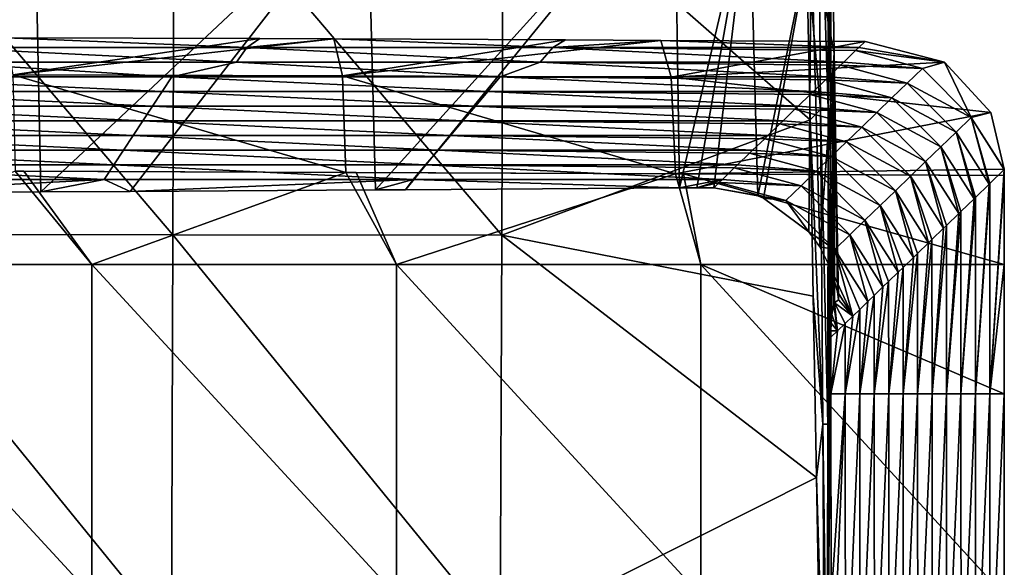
# Model space of a CAD drawing. Header units: millimetres. Extents: x -222 to 222, y 0 to 856.
# Tile 22 of 27: x 112 to 222, y 405 to 466. Entities that reach past the tile are written whole.
import ezdxf

# ---------------------------------------------------------------- set-up
doc = ezdxf.new("R2010")
doc.units = ezdxf.units.MM
doc.header["$LTSCALE"] = 65.185185
for name, color, linetype in [('14', 7, 'CONTINUOUS'), ('16', 7, 'CONTINUOUS'), ('17', 7, 'CONTINUOUS'), ('18', 7, 'CONTINUOUS'), ('20', 7, 'CONTINUOUS'), ('21', 7, 'CONTINUOUS'), ('23', 7, 'CONTINUOUS'), ('25', 7, 'CONTINUOUS'), ('37', 7, 'CONTINUOUS'), ('39', 7, 'CONTINUOUS')]:
    doc.layers.add(name, color=color, linetype=linetype)

msp = doc.modelspace()

# ---------------------------------------------------------------- linework, layer by layer
at = {"layer": '14', "linetype": 'Continuous'}
for points in [[(137.46, 463.05, -43.93), (103.09, 463.05, -43.93), (110.47, 464.14, -19.39), (137.46, 463.05, -43.93)], [(138.94, 464.04, -21.55), (137.46, 463.05, -43.93), (110.47, 464.14, -19.39), (138.94, 464.04, -21.55)], [(147.25, 464.01, -22.28), (137.46, 463.05, -43.93), (138.94, 464.04, -21.55), (147.25, 464.01, -22.28)], [(171.82, 463.05, -43.93), (137.46, 463.05, -43.93), (147.25, 464.01, -22.28), (171.82, 463.05, -43.93)], [(173.23, 463.9, -24.83), (171.82, 463.05, -43.93), (147.25, 464.01, -22.28), (173.23, 463.9, -24.83)], [(183.95, 463.84, -26), (171.82, 463.05, -43.93), (173.23, 463.9, -24.83), (183.95, 463.84, -26)], [(206.18, 463.05, -43.93), (171.82, 463.05, -43.93), (183.95, 463.84, -26), (206.18, 463.05, -43.93)], [(206.88, 463.72, -28.75), (206.18, 463.05, -43.93), (183.95, 463.84, -26), (206.88, 463.72, -28.75)], [(136.32, 461.4, -81), (102.24, 461.4, -81), (103.09, 463.05, -43.93), (136.32, 461.4, -81)], [(137.46, 463.05, -43.93), (136.32, 461.4, -81), (103.09, 463.05, -43.93), (137.46, 463.05, -43.93)], [(170.4, 461.4, -81), (136.32, 461.4, -81), (137.46, 463.05, -43.93), (170.4, 461.4, -81)], [(171.82, 463.05, -43.93), (170.4, 461.4, -81), (137.46, 463.05, -43.93), (171.82, 463.05, -43.93)], [(204.48, 461.4, -81), (170.4, 461.4, -81), (171.82, 463.05, -43.93), (204.48, 461.4, -81)], [(205.81, 462.69, -51.99), (204.48, 461.4, -81), (171.82, 463.05, -43.93), (205.81, 462.69, -51.99)], [(206.18, 463.05, -43.93), (205.81, 462.69, -51.99), (171.82, 463.05, -43.93), (206.18, 463.05, -43.93)], [(129.04, 459.75, -118.07), (92.17, 459.75, -118.07), (102.24, 461.4, -81), (129.04, 459.75, -118.07)], [(136.32, 461.4, -81), (129.04, 459.75, -118.07), (102.24, 461.4, -81), (136.32, 461.4, -81)], [(165.91, 459.75, -118.07), (129.04, 459.75, -118.07), (136.32, 461.4, -81), (165.91, 459.75, -118.07)], [(170.4, 461.4, -81), (165.91, 459.75, -118.07), (136.32, 461.4, -81), (170.4, 461.4, -81)], [(202.78, 459.75, -118.07), (165.91, 459.75, -118.07), (170.4, 461.4, -81), (202.78, 459.75, -118.07)], [(204.11, 461.04, -89.02), (202.78, 459.75, -118.07), (170.4, 461.4, -81), (204.11, 461.04, -89.02)], [(204.48, 461.4, -81), (204.11, 461.04, -89.02), (170.4, 461.4, -81), (204.48, 461.4, -81)], [(127.95, 458.1, -155.14), (91.4, 458.1, -155.14), (92.17, 459.75, -118.07), (127.95, 458.1, -155.14)], [(129.04, 459.75, -118.07), (127.95, 458.1, -155.14), (92.17, 459.75, -118.07), (129.04, 459.75, -118.07)], [(164.51, 458.1, -155.14), (127.95, 458.1, -155.14), (129.04, 459.75, -118.07), (164.51, 458.1, -155.14)], [(165.91, 459.75, -118.07), (164.51, 458.1, -155.14), (129.04, 459.75, -118.07), (165.91, 459.75, -118.07)], [(201.07, 458.1, -155.14), (164.51, 458.1, -155.14), (165.91, 459.75, -118.07), (201.07, 458.1, -155.14)], [(202.41, 459.4, -126.05), (201.07, 458.1, -155.14), (165.91, 459.75, -118.07), (202.41, 459.4, -126.05)], [(202.78, 459.75, -118.07), (202.41, 459.4, -126.05), (165.91, 459.75, -118.07), (202.78, 459.75, -118.07)], [(126.87, 456.46, -192.21), (90.62, 456.46, -192.21), (91.4, 458.1, -155.14), (126.87, 456.46, -192.21)], [(127.95, 458.1, -155.14), (126.87, 456.46, -192.21), (91.4, 458.1, -155.14), (127.95, 458.1, -155.14)], [(163.12, 456.46, -192.21), (126.87, 456.46, -192.21), (127.95, 458.1, -155.14), (163.12, 456.46, -192.21)], [(164.51, 458.1, -155.14), (163.12, 456.46, -192.21), (127.95, 458.1, -155.14), (164.51, 458.1, -155.14)], [(199.37, 456.46, -192.21), (163.12, 456.46, -192.21), (164.51, 458.1, -155.14), (199.37, 456.46, -192.21)], [(199.37, 456.46, -192.21), (164.51, 458.1, -155.14), (200.71, 457.75, -163.08), (199.37, 456.46, -192.21)], [(201.07, 458.1, -155.14), (200.71, 457.75, -163.08), (164.51, 458.1, -155.14), (201.07, 458.1, -155.14)], [(125.79, 454.81, -229.28), (89.85, 454.81, -229.28), (90.62, 456.46, -192.21), (125.79, 454.81, -229.28)], [(126.87, 456.46, -192.21), (125.79, 454.81, -229.28), (90.62, 456.46, -192.21), (126.87, 456.46, -192.21)], [(161.72, 454.81, -229.28), (125.79, 454.81, -229.28), (126.87, 456.46, -192.21), (161.72, 454.81, -229.28)], [(163.12, 456.46, -192.21), (161.72, 454.81, -229.28), (126.87, 456.46, -192.21), (163.12, 456.46, -192.21)], [(197.66, 454.81, -229.28), (161.72, 454.81, -229.28), (163.12, 456.46, -192.21), (197.66, 454.81, -229.28)], [(197.66, 454.81, -229.28), (163.12, 456.46, -192.21), (199, 456.11, -200.11), (197.66, 454.81, -229.28)], [(199.37, 456.46, -192.21), (199, 456.11, -200.11), (163.12, 456.46, -192.21), (199.37, 456.46, -192.21)], [(124.7, 453.16, -266.35), (89.07, 453.16, -266.35), (89.85, 454.81, -229.28), (124.7, 453.16, -266.35)], [(125.79, 454.81, -229.28), (124.7, 453.16, -266.35), (89.85, 454.81, -229.28), (125.79, 454.81, -229.28)], [(160.33, 453.16, -266.35), (124.7, 453.16, -266.35), (125.79, 454.81, -229.28), (160.33, 453.16, -266.35)], [(161.72, 454.81, -229.28), (160.33, 453.16, -266.35), (125.79, 454.81, -229.28), (161.72, 454.81, -229.28)], [(195.96, 453.16, -266.35), (160.33, 453.16, -266.35), (161.72, 454.81, -229.28), (195.96, 453.16, -266.35)], [(195.96, 453.16, -266.35), (161.72, 454.81, -229.28), (197.3, 454.46, -237.14), (195.96, 453.16, -266.35)], [(197.66, 454.81, -229.28), (197.3, 454.46, -237.14), (161.72, 454.81, -229.28), (197.66, 454.81, -229.28)], [(123.62, 451.51, -303.42), (88.3, 451.51, -303.42), (89.07, 453.16, -266.35), (123.62, 451.51, -303.42)], [(124.7, 453.16, -266.35), (123.62, 451.51, -303.42), (89.07, 453.16, -266.35), (124.7, 453.16, -266.35)], [(158.94, 451.51, -303.42), (123.62, 451.51, -303.42), (124.7, 453.16, -266.35), (158.94, 451.51, -303.42)], [(160.33, 453.16, -266.35), (158.94, 451.51, -303.42), (124.7, 453.16, -266.35), (160.33, 453.16, -266.35)], [(194.25, 451.51, -303.42), (158.94, 451.51, -303.42), (160.33, 453.16, -266.35), (194.25, 451.51, -303.42)], [(195.6, 452.81, -274.17), (194.25, 451.51, -303.42), (160.33, 453.16, -266.35), (195.6, 452.81, -274.17)], [(195.96, 453.16, -266.35), (195.6, 452.81, -274.17), (160.33, 453.16, -266.35), (195.96, 453.16, -266.35)], [(122.53, 449.87, -340.49), (87.52, 449.87, -340.49), (88.3, 451.51, -303.42), (122.53, 449.87, -340.49)], [(123.62, 451.51, -303.42), (122.53, 449.87, -340.49), (88.3, 451.51, -303.42), (123.62, 451.51, -303.42)], [(157.54, 449.87, -340.49), (122.53, 449.87, -340.49), (123.62, 451.51, -303.42), (157.54, 449.87, -340.49)], [(158.94, 451.51, -303.42), (157.54, 449.87, -340.49), (123.62, 451.51, -303.42), (158.94, 451.51, -303.42)], [(192.55, 449.87, -340.49), (157.54, 449.87, -340.49), (158.94, 451.51, -303.42), (192.55, 449.87, -340.49)], [(193.9, 451.17, -311.2), (192.55, 449.87, -340.49), (158.94, 451.51, -303.42), (193.9, 451.17, -311.2)], [(194.25, 451.51, -303.42), (193.9, 451.17, -311.2), (158.94, 451.51, -303.42), (194.25, 451.51, -303.42)], [(121.45, 448.22, -377.56), (86.75, 448.22, -377.56), (87.52, 449.87, -340.49), (121.45, 448.22, -377.56)], [(122.53, 449.87, -340.49), (121.45, 448.22, -377.56), (87.52, 449.87, -340.49), (122.53, 449.87, -340.49)], [(156.15, 448.22, -377.56), (121.45, 448.22, -377.56), (122.53, 449.87, -340.49), (156.15, 448.22, -377.56)], [(157.54, 449.87, -340.49), (156.15, 448.22, -377.56), (122.53, 449.87, -340.49), (157.54, 449.87, -340.49)], [(190.85, 448.22, -377.56), (156.15, 448.22, -377.56), (157.54, 449.87, -340.49), (190.85, 448.22, -377.56)], [(192.19, 449.52, -348.23), (190.85, 448.22, -377.56), (157.54, 449.87, -340.49), (192.19, 449.52, -348.23)], [(192.55, 449.87, -340.49), (192.19, 449.52, -348.23), (157.54, 449.87, -340.49), (192.55, 449.87, -340.49)], [(121.45, 448.22, -377.56), (93.38, 446.76, -410.48), (86.75, 448.22, -377.56), (121.45, 448.22, -377.56)], [(114.34, 446.85, -408.42), (93.38, 446.76, -410.48), (121.45, 448.22, -377.56), (114.34, 446.85, -408.42)], [(124.39, 446.9, -407.28), (114.34, 446.85, -408.42), (121.45, 448.22, -377.56), (124.39, 446.9, -407.28)], [(156.15, 448.22, -377.56), (124.39, 446.9, -407.28), (121.45, 448.22, -377.56), (156.15, 448.22, -377.56)], [(151.93, 447.06, -403.67), (124.39, 446.9, -407.28), (156.15, 448.22, -377.56), (151.93, 447.06, -403.67)], [(155.29, 447.08, -403.18), (151.93, 447.06, -403.67), (156.15, 448.22, -377.56), (155.29, 447.08, -403.18)], [(186.05, 447.3, -398.17), (155.29, 447.08, -403.18), (156.15, 448.22, -377.56), (186.05, 447.3, -398.17)], [(190.85, 448.22, -377.56), (186.05, 447.3, -398.17), (156.15, 448.22, -377.56), (190.85, 448.22, -377.56)], [(187.97, 447.31, -397.95), (186.05, 447.3, -398.17), (190.85, 448.22, -377.56), (187.97, 447.31, -397.95)], [(190.85, 448.22, -377.56), (190.49, 447.88, -385.27), (187.97, 447.31, -397.95), (190.85, 448.22, -377.56)], [(189.91, 447.31, -397.99), (187.97, 447.31, -397.95), (190.49, 447.88, -385.27), (189.91, 447.31, -397.99)]]:
    msp.add_3dface(points, dxfattribs=at)
at = {"layer": '16', "linetype": 'Continuous'}
for points in [[(220.88, 447.78, -50.33), (222.5, 449.35, -15.02), (220.88, 424.18, -50.3), (220.88, 447.78, -50.33)], [(220.88, 424.18, -50.3), (222.5, 449.35, -15.02), (222.5, 449, -15), (220.88, 424.18, -50.3)], [(222.5, 448.66, -15), (220.88, 424.18, -50.3), (222.5, 449, -15), (222.5, 448.66, -15)], [(220.8, 447.7, -52.01), (220.88, 447.78, -50.33), (219.25, 424.18, -85.6), (220.8, 447.7, -52.01)], [(219.25, 424.18, -85.6), (220.88, 447.78, -50.33), (220.88, 424.18, -50.3), (219.25, 424.18, -85.6)], [(219.25, 446.21, -85.63), (220.8, 447.7, -52.01), (219.25, 424.18, -85.6), (219.25, 446.21, -85.63)], [(222.5, 438.68, -15), (220.88, 424.18, -50.3), (222.5, 448.66, -15), (222.5, 438.68, -15)], [(219.1, 446.06, -89.04), (219.25, 446.21, -85.63), (217.63, 424.18, -120.9), (219.1, 446.06, -89.04)], [(217.63, 424.18, -120.9), (219.25, 446.21, -85.63), (219.25, 424.18, -85.6), (217.63, 424.18, -120.9)], [(217.63, 444.64, -120.94), (219.1, 446.06, -89.04), (217.63, 424.18, -120.9), (217.63, 444.64, -120.94)], [(217.39, 444.41, -126.07), (217.63, 444.64, -120.94), (216.01, 424.18, -156.2), (217.39, 444.41, -126.07)], [(216.01, 424.18, -156.2), (217.63, 444.64, -120.94), (217.63, 424.18, -120.9), (216.01, 424.18, -156.2)], [(216.01, 443.07, -156.25), (217.39, 444.41, -126.07), (216.01, 424.18, -156.2), (216.01, 443.07, -156.25)], [(214.38, 441.5, -191.56), (215.69, 442.77, -163.1), (214.39, 424.18, -191.5), (214.38, 441.5, -191.56)], [(215.69, 442.77, -163.1), (216.01, 443.07, -156.25), (214.39, 424.18, -191.5), (215.69, 442.77, -163.1)], [(214.39, 424.18, -191.5), (216.01, 443.07, -156.25), (216.01, 424.18, -156.2), (214.39, 424.18, -191.5)], [(213.99, 441.12, -200.13), (214.38, 441.5, -191.56), (212.76, 424.18, -226.8), (213.99, 441.12, -200.13)], [(212.76, 424.18, -226.8), (214.38, 441.5, -191.56), (214.39, 424.18, -191.5), (212.76, 424.18, -226.8)], [(212.76, 439.93, -226.87), (213.99, 441.12, -200.13), (212.76, 424.18, -226.8), (212.76, 439.93, -226.87)], [(212.29, 439.48, -237.16), (212.76, 439.93, -226.87), (211.14, 424.18, -262.1), (212.29, 439.48, -237.16)], [(211.14, 424.18, -262.1), (212.76, 439.93, -226.87), (212.76, 424.18, -226.8), (211.14, 424.18, -262.1)], [(211.14, 438.36, -262.18), (212.29, 439.48, -237.16), (211.14, 424.18, -262.1), (211.14, 438.36, -262.18)], [(209.51, 436.79, -297.49), (210.58, 437.83, -274.2), (209.52, 424.18, -297.39), (209.51, 436.79, -297.49)], [(210.58, 437.83, -274.2), (211.14, 438.36, -262.18), (209.52, 424.18, -297.39), (210.58, 437.83, -274.2)], [(209.52, 424.18, -297.39), (211.14, 438.36, -262.18), (211.14, 424.18, -262.1), (209.52, 424.18, -297.39)], [(222.5, 424.18, -15), (220.88, 424.18, -50.3), (222.5, 438.68, -15), (222.5, 424.18, -15)], [(208.88, 436.18, -311.23), (209.51, 436.79, -297.49), (207.89, 424.18, -332.69), (208.88, 436.18, -311.23)], [(207.89, 424.18, -332.69), (209.51, 436.79, -297.49), (209.52, 424.18, -297.39), (207.89, 424.18, -332.69)], [(207.89, 435.22, -332.8), (208.88, 436.18, -311.23), (207.89, 424.18, -332.69), (207.89, 435.22, -332.8)], [(207.18, 434.54, -348.26), (207.89, 435.22, -332.8), (206.27, 424.18, -367.99), (207.18, 434.54, -348.26)], [(206.27, 424.18, -367.99), (207.89, 435.22, -332.8), (207.89, 424.18, -332.69), (206.27, 424.18, -367.99)], [(206.27, 433.66, -368.11), (207.18, 434.54, -348.26), (206.27, 424.18, -367.99), (206.27, 433.66, -368.11)], [(205.48, 432.89, -385.29), (206.27, 433.66, -368.11), (204.65, 424.18, -403.29), (205.48, 432.89, -385.29)], [(204.65, 424.18, -403.29), (206.27, 433.66, -368.11), (206.27, 424.18, -367.99), (204.65, 424.18, -403.29)], [(204.64, 432.09, -403.42), (205.48, 432.89, -385.29), (204.65, 424.18, -403.29), (204.64, 432.09, -403.42)], [(203.02, 430.52, -438.73), (203.77, 431.25, -422.32), (203.03, 424.17, -438.57), (203.02, 430.52, -438.73)], [(203.77, 431.25, -422.32), (204.64, 432.09, -403.42), (203.03, 424.17, -438.57), (203.77, 431.25, -422.32)], [(203.03, 424.17, -438.57), (204.64, 432.09, -403.42), (204.65, 424.18, -403.29), (203.03, 424.17, -438.57)], [(203.03, 424.17, -438.57), (204.65, 424.18, -403.29), (203.05, 401.17, -438.1), (203.03, 424.17, -438.57)], [(203.05, 401.17, -438.1), (204.65, 424.18, -403.29), (203.06, 387.12, -437.89), (203.05, 401.17, -438.1)], [(203.06, 387.12, -437.89), (204.65, 424.18, -403.29), (204.68, 387.07, -402.67), (203.06, 387.12, -437.89)], [(204.65, 424.18, -403.29), (206.27, 424.18, -367.99), (204.68, 387.07, -402.67), (204.65, 424.18, -403.29)], [(204.68, 387.07, -402.67), (206.27, 424.18, -367.99), (206.3, 387.07, -367.43), (204.68, 387.07, -402.67)], [(206.27, 424.18, -367.99), (207.89, 424.18, -332.69), (206.3, 387.07, -367.43), (206.27, 424.18, -367.99)], [(206.3, 387.07, -367.43), (207.89, 424.18, -332.69), (207.92, 387.07, -332.19), (206.3, 387.07, -367.43)], [(207.89, 424.18, -332.69), (209.52, 424.18, -297.39), (207.92, 387.07, -332.19), (207.89, 424.18, -332.69)], [(207.92, 387.07, -332.19), (209.52, 424.18, -297.39), (209.54, 387.07, -296.94), (207.92, 387.07, -332.19)], [(209.52, 424.18, -297.39), (211.14, 424.18, -262.1), (209.54, 387.07, -296.94), (209.52, 424.18, -297.39)], [(209.54, 387.07, -296.94), (211.14, 424.18, -262.1), (211.16, 387.07, -261.7), (209.54, 387.07, -296.94)], [(211.14, 424.18, -262.1), (212.76, 424.18, -226.8), (211.16, 387.07, -261.7), (211.14, 424.18, -262.1)], [(211.16, 387.07, -261.7), (212.76, 424.18, -226.8), (212.78, 387.07, -226.46), (211.16, 387.07, -261.7)], [(212.76, 424.18, -226.8), (214.39, 424.18, -191.5), (212.78, 387.07, -226.46), (212.76, 424.18, -226.8)], [(212.78, 387.07, -226.46), (214.39, 424.18, -191.5), (214.4, 387.07, -191.21), (212.78, 387.07, -226.46)], [(214.39, 424.18, -191.5), (216.01, 424.18, -156.2), (214.4, 387.07, -191.21), (214.39, 424.18, -191.5)], [(214.4, 387.07, -191.21), (216.01, 424.18, -156.2), (216.02, 387.07, -155.97), (214.4, 387.07, -191.21)], [(216.01, 424.18, -156.2), (217.63, 424.18, -120.9), (216.02, 387.07, -155.97), (216.01, 424.18, -156.2)], [(216.02, 387.07, -155.97), (217.63, 424.18, -120.9), (217.64, 387.07, -120.73), (216.02, 387.07, -155.97)], [(217.63, 424.18, -120.9), (219.25, 424.18, -85.6), (217.64, 387.07, -120.73), (217.63, 424.18, -120.9)], [(217.64, 387.07, -120.73), (219.25, 424.18, -85.6), (219.26, 387.07, -85.49), (217.64, 387.07, -120.73)], [(219.25, 424.18, -85.6), (220.88, 424.18, -50.3), (219.26, 387.07, -85.49), (219.25, 424.18, -85.6)], [(219.26, 387.07, -85.49), (220.88, 424.18, -50.3), (220.88, 387.07, -50.24), (219.26, 387.07, -85.49)], [(220.88, 424.18, -50.3), (222.5, 424.18, -15), (220.88, 387.07, -50.24), (220.88, 424.18, -50.3)], [(220.88, 387.07, -50.24), (222.5, 424.18, -15), (222.5, 401.57, -15), (220.88, 387.07, -50.24)]]:
    msp.add_3dface(points, dxfattribs=at)
at = {"layer": '17', "linetype": 'Continuous'}
for points in [[(120.07, 438.68, -4.35), (111.48, 449.15, -3.75), (85.8, 438.68, -2.22), (120.07, 438.68, -4.35)], [(112.42, 449.15, -3.82), (111.48, 449.15, -3.75), (120.07, 438.68, -4.35), (112.42, 449.15, -3.82)], [(148.57, 449.02, -6.67), (112.42, 449.15, -3.82), (120.07, 438.68, -4.35), (148.57, 449.02, -6.67)], [(154.28, 438.68, -7.2), (148.57, 449.02, -6.67), (120.07, 438.68, -4.35), (154.28, 438.68, -7.2)], [(149.74, 449.02, -6.78), (148.57, 449.02, -6.67), (154.28, 438.68, -7.2), (149.74, 449.02, -6.78)], [(185.58, 448.86, -10.42), (149.74, 449.02, -6.78), (154.28, 438.68, -7.2), (185.58, 448.86, -10.42)], [(188.43, 438.68, -10.74), (185.58, 448.86, -10.42), (154.28, 438.68, -7.2), (188.43, 438.68, -10.74)], [(186.5, 448.85, -10.52), (185.58, 448.86, -10.42), (188.43, 438.68, -10.74), (186.5, 448.85, -10.52)], [(222.5, 438.68, -15), (222.5, 448.66, -15), (186.5, 448.85, -10.52), (222.5, 438.68, -15)], [(222.5, 438.68, -15), (186.5, 448.85, -10.52), (188.43, 438.68, -10.74), (222.5, 438.68, -15)], [(120.07, 438.68, -4.35), (85.8, 438.68, -2.22), (120.07, 401.57, -4.35), (120.07, 438.68, -4.35)], [(85.8, 438.68, -2.22), (85.8, 401.57, -2.22), (120.07, 401.57, -4.35), (85.8, 438.68, -2.22)], [(154.28, 438.68, -7.2), (120.07, 438.68, -4.35), (154.28, 401.57, -7.2), (154.28, 438.68, -7.2)], [(120.07, 438.68, -4.35), (120.07, 401.57, -4.35), (154.28, 401.57, -7.2), (120.07, 438.68, -4.35)], [(188.43, 438.68, -10.74), (154.28, 438.68, -7.2), (188.43, 401.57, -10.74), (188.43, 438.68, -10.74)], [(154.28, 438.68, -7.2), (154.28, 401.57, -7.2), (188.43, 401.57, -10.74), (154.28, 438.68, -7.2)], [(222.5, 424.18, -15), (222.5, 438.68, -15), (188.43, 438.68, -10.74), (222.5, 424.18, -15)], [(222.5, 401.57, -15), (222.5, 424.18, -15), (188.43, 438.68, -10.74), (222.5, 401.57, -15)], [(222.5, 401.57, -15), (188.43, 438.68, -10.74), (188.43, 401.57, -10.74), (222.5, 401.57, -15)]]:
    msp.add_3dface(points, dxfattribs=at)
at = {"layer": '18', "linetype": 'Continuous'}
for points in [[(92.36, 485.17, -457.84), (129.17, 442.02, -454.52), (92.26, 442.04, -454.55), (92.36, 485.17, -457.84)], [(129.32, 485.14, -457.78), (129.17, 442.02, -454.52), (92.36, 485.17, -457.84), (129.32, 485.14, -457.78)], [(129.32, 485.14, -457.78), (166.08, 441.98, -454.49), (129.17, 442.02, -454.52), (129.32, 485.14, -457.78)], [(166.26, 485.09, -457.71), (166.08, 441.98, -454.49), (129.32, 485.14, -457.78), (166.26, 485.09, -457.71)], [(166.08, 441.98, -454.49), (166.26, 485.09, -457.71), (200.69, 454.93, -455.32), (166.08, 441.98, -454.49)], [(200.69, 454.93, -455.32), (166.26, 485.09, -457.71), (200.31, 474.13, -456.74), (200.69, 454.93, -455.32)], [(201.06, 435.15, -454.02), (166.08, 441.98, -454.49), (200.69, 454.93, -455.32), (201.06, 435.15, -454.02)], [(92.26, 442.04, -454.55), (129.03, 396.97, -451.93), (92.16, 396.98, -451.94), (92.26, 442.04, -454.55)], [(129.17, 442.02, -454.52), (129.03, 396.97, -451.93), (92.26, 442.04, -454.55), (129.17, 442.02, -454.52)], [(129.17, 442.02, -454.52), (165.9, 396.95, -451.92), (129.03, 396.97, -451.93), (129.17, 442.02, -454.52)], [(166.08, 441.98, -454.49), (165.9, 396.95, -451.92), (129.17, 442.02, -454.52), (166.08, 441.98, -454.49)], [(165.9, 396.95, -451.92), (166.08, 441.98, -454.49), (201.43, 414.78, -452.83), (165.9, 396.95, -451.92)], [(201.43, 414.78, -452.83), (166.08, 441.98, -454.49), (201.06, 435.15, -454.02), (201.43, 414.78, -452.83)], [(201.79, 393.8, -451.76), (165.9, 396.95, -451.92), (201.43, 414.78, -452.83), (201.79, 393.8, -451.76)]]:
    msp.add_3dface(points, dxfattribs=at)
at = {"layer": '20', "linetype": 'Continuous'}
for points in [[(151.93, 447.06, -403.67), (185.46, 484.13, -400.58), (151.01, 481.27, -405.87), (151.93, 447.06, -403.67)], [(151.93, 447.06, -403.67), (155.29, 447.08, -403.18), (185.46, 484.13, -400.58), (151.93, 447.06, -403.67)], [(155.29, 447.08, -403.18), (186.05, 447.3, -398.17), (185.46, 484.13, -400.58), (155.29, 447.08, -403.18)], [(76.59, 446.7, -411.83), (113.65, 481.02, -410.54), (76.14, 480.83, -413.89), (76.59, 446.7, -411.83)], [(76.59, 446.7, -411.83), (93.38, 446.76, -410.48), (113.65, 481.02, -410.54), (76.59, 446.7, -411.83)], [(93.38, 446.76, -410.48), (114.34, 446.85, -408.42), (113.65, 481.02, -410.54), (93.38, 446.76, -410.48)], [(114.34, 446.85, -408.42), (151.01, 481.27, -405.87), (113.65, 481.02, -410.54), (114.34, 446.85, -408.42)], [(114.34, 446.85, -408.42), (124.39, 446.9, -407.28), (151.01, 481.27, -405.87), (114.34, 446.85, -408.42)], [(124.39, 446.9, -407.28), (151.93, 447.06, -403.67), (151.01, 481.27, -405.87), (124.39, 446.9, -407.28)]]:
    msp.add_3dface(points, dxfattribs=at)
at = {"layer": '21', "linetype": 'Continuous'}
for points in [[(202.91, 492.92, -416.36), (203.4, 462.41, -414.31), (202.98, 451.16, -452.82), (202.91, 492.92, -416.36)], [(203.07, 474.34, -453.95), (202.91, 492.92, -416.36), (202.98, 451.16, -452.82), (203.07, 474.34, -453.95)], [(203.4, 462.41, -414.31), (203.03, 431.26, -438.17), (202.88, 427.16, -451.86), (203.4, 462.41, -414.31)], [(202.98, 451.16, -452.82), (203.4, 462.41, -414.31), (202.88, 427.16, -451.86), (202.98, 451.16, -452.82)], [(203.06, 432.1, -436.26), (203.03, 431.26, -438.17), (203.4, 462.41, -414.31), (203.06, 432.1, -436.26)], [(203.14, 433.08, -432.33), (203.06, 432.1, -436.26), (203.4, 462.41, -414.31), (203.14, 433.08, -432.33)], [(203.35, 434.17, -424.79), (203.14, 433.08, -432.33), (203.4, 462.41, -414.31), (203.35, 434.17, -424.79)], [(203.43, 434.39, -422.43), (203.35, 434.17, -424.79), (203.4, 462.41, -414.31), (203.43, 434.39, -422.43)], [(203.87, 434.74, -413.28), (203.43, 434.39, -422.43), (203.4, 462.41, -414.31), (203.87, 434.74, -413.28)], [(203.03, 431.26, -438.17), (203.02, 430.52, -438.73), (202.88, 427.16, -451.86), (203.03, 431.26, -438.17)], [(203.02, 430.52, -438.73), (203.03, 424.17, -438.57), (202.88, 427.16, -451.86), (203.02, 430.52, -438.73)], [(202.88, 427.16, -451.86), (203.03, 424.17, -438.57), (202.77, 402.32, -451.06), (202.88, 427.16, -451.86)], [(203.03, 424.17, -438.57), (203.05, 401.17, -438.1), (202.77, 402.32, -451.06), (203.03, 424.17, -438.57)]]:
    msp.add_3dface(points, dxfattribs=at)
at = {"layer": '23', "linetype": 'Continuous'}
for points in [[(200.31, 474.13, -456.74), (201.59, 491.4, -457.7), (201.87, 456.1, -455.07), (200.31, 474.13, -456.74)], [(202.76, 491.5, -456.47), (202.73, 456.16, -454.17), (201.59, 491.4, -457.7), (202.76, 491.5, -456.47)], [(201.59, 491.4, -457.7), (202.73, 456.16, -454.17), (201.87, 456.1, -455.07), (201.59, 491.4, -457.7)], [(202.76, 491.5, -456.47), (203.07, 474.34, -453.95), (202.73, 456.16, -454.17), (202.76, 491.5, -456.47)], [(203.07, 474.34, -453.95), (202.98, 451.16, -452.82), (202.73, 456.16, -454.17), (203.07, 474.34, -453.95)], [(200.69, 454.93, -455.32), (200.31, 474.13, -456.74), (201.87, 456.1, -455.07), (200.69, 454.93, -455.32)], [(200.69, 454.93, -455.32), (201.87, 456.1, -455.07), (202.11, 420.76, -452.94), (200.69, 454.93, -455.32)], [(202.73, 456.16, -454.17), (202.68, 420.79, -452.35), (201.87, 456.1, -455.07), (202.73, 456.16, -454.17)], [(201.87, 456.1, -455.07), (202.68, 420.79, -452.35), (202.11, 420.76, -452.94), (201.87, 456.1, -455.07)], [(202.73, 456.16, -454.17), (202.88, 427.16, -451.86), (202.68, 420.79, -452.35), (202.73, 456.16, -454.17)], [(202.98, 451.16, -452.82), (202.88, 427.16, -451.86), (202.73, 456.16, -454.17), (202.98, 451.16, -452.82)], [(201.06, 435.15, -454.02), (200.69, 454.93, -455.32), (202.11, 420.76, -452.94), (201.06, 435.15, -454.02)], [(201.43, 414.78, -452.83), (201.06, 435.15, -454.02), (202.11, 420.76, -452.94), (201.43, 414.78, -452.83)], [(202.88, 427.16, -451.86), (202.77, 402.32, -451.06), (202.68, 420.79, -452.35), (202.88, 427.16, -451.86)], [(201.43, 414.78, -452.83), (202.11, 420.76, -452.94), (202.32, 385.39, -451.27), (201.43, 414.78, -452.83)], [(202.68, 420.79, -452.35), (202.6, 385.4, -450.97), (202.11, 420.76, -452.94), (202.68, 420.79, -452.35)], [(202.11, 420.76, -452.94), (202.6, 385.4, -450.97), (202.32, 385.39, -451.27), (202.11, 420.76, -452.94)], [(202.68, 420.79, -452.35), (202.77, 402.32, -451.06), (202.6, 385.4, -450.97), (202.68, 420.79, -452.35)], [(201.79, 393.8, -451.76), (201.43, 414.78, -452.83), (202.32, 385.39, -451.27), (201.79, 393.8, -451.76)]]:
    msp.add_3dface(points, dxfattribs=at)
at = {"layer": '25', "linetype": 'Continuous'}
for points in [[(203.4, 462.41, -414.31), (202.91, 492.92, -416.36), (200.8, 475.75, -406.57), (203.4, 462.41, -414.31)], [(185.46, 484.13, -400.58), (186.05, 447.3, -398.17), (193.9, 480.88, -401.25), (185.46, 484.13, -400.58)], [(186.05, 447.3, -398.17), (187.97, 447.31, -397.95), (193.9, 480.88, -401.25), (186.05, 447.3, -398.17)], [(187.97, 447.31, -397.95), (189.91, 447.31, -397.99), (193.9, 480.88, -401.25), (187.97, 447.31, -397.95)], [(193.9, 480.88, -401.25), (189.91, 447.31, -397.99), (194.83, 446.41, -399.21), (193.9, 480.88, -401.25)], [(200.8, 475.75, -406.57), (193.9, 480.88, -401.25), (194.83, 446.41, -399.21), (200.8, 475.75, -406.57)], [(200.8, 475.75, -406.57), (194.83, 446.41, -399.21), (195.46, 446.15, -399.49), (200.8, 475.75, -406.57)], [(200.8, 475.75, -406.57), (195.46, 446.15, -399.49), (200.56, 442.36, -403.46), (200.8, 475.75, -406.57)], [(201.81, 440.66, -405.2), (200.8, 475.75, -406.57), (200.56, 442.36, -403.46), (201.81, 440.66, -405.2)], [(201.81, 440.66, -405.2), (203.4, 462.41, -414.31), (200.8, 475.75, -406.57), (201.81, 440.66, -405.2)], [(203.04, 438.22, -407.75), (203.4, 462.41, -414.31), (201.81, 440.66, -405.2), (203.04, 438.22, -407.75)], [(203.79, 435.61, -410.89), (203.4, 462.41, -414.31), (203.04, 438.22, -407.75), (203.79, 435.61, -410.89)], [(203.87, 434.74, -413.28), (203.4, 462.41, -414.31), (203.79, 435.61, -410.89), (203.87, 434.74, -413.28)]]:
    msp.add_3dface(points, dxfattribs=at)
at = {"layer": '37', "linetype": 'Continuous'}
for points in [[(206.18, 463.05, -43.93), (206.88, 463.72, -28.75), (215.79, 461.38, -21.16), (206.18, 463.05, -43.93)], [(204.48, 461.4, -81), (205.81, 462.69, -51.99), (213.3, 460.67, -52.24), (204.48, 461.4, -81)], [(205.81, 462.69, -51.99), (206.18, 463.05, -43.93), (215.79, 461.38, -21.16), (205.81, 462.69, -51.99)], [(205.81, 462.69, -51.99), (215.79, 461.38, -21.16), (213.3, 460.67, -52.24), (205.81, 462.69, -51.99)], [(202.78, 459.75, -118.07), (204.11, 461.04, -89.02), (211.59, 459.03, -89.27), (202.78, 459.75, -118.07)], [(204.11, 461.04, -89.02), (204.48, 461.4, -81), (213.3, 460.67, -52.24), (204.11, 461.04, -89.02)], [(204.11, 461.04, -89.02), (213.3, 460.67, -52.24), (211.59, 459.03, -89.27), (204.11, 461.04, -89.02)], [(213.3, 460.67, -52.24), (215.79, 461.38, -21.16), (218.78, 455.19, -52.25), (213.3, 460.67, -52.24)], [(215.79, 461.38, -21.16), (220.97, 455.73, -16.58), (218.78, 455.19, -52.25), (215.79, 461.38, -21.16)], [(213.3, 460.67, -52.24), (218.78, 455.19, -52.25), (211.59, 459.03, -89.27), (213.3, 460.67, -52.24)], [(201.07, 458.1, -155.14), (202.41, 459.4, -126.05), (209.89, 457.38, -126.3), (201.07, 458.1, -155.14)], [(202.41, 459.4, -126.05), (202.78, 459.75, -118.07), (211.59, 459.03, -89.27), (202.41, 459.4, -126.05)], [(202.41, 459.4, -126.05), (211.59, 459.03, -89.27), (209.89, 457.38, -126.3), (202.41, 459.4, -126.05)], [(211.59, 459.03, -89.27), (217.08, 453.54, -89.28), (209.89, 457.38, -126.3), (211.59, 459.03, -89.27)], [(211.59, 459.03, -89.27), (218.78, 455.19, -52.25), (217.08, 453.54, -89.28), (211.59, 459.03, -89.27)], [(199.37, 456.46, -192.21), (200.71, 457.75, -163.08), (208.19, 455.73, -163.33), (199.37, 456.46, -192.21)], [(200.71, 457.75, -163.08), (201.07, 458.1, -155.14), (209.89, 457.38, -126.3), (200.71, 457.75, -163.08)], [(200.71, 457.75, -163.08), (209.89, 457.38, -126.3), (208.19, 455.73, -163.33), (200.71, 457.75, -163.08)], [(209.89, 457.38, -126.3), (215.38, 451.9, -126.31), (208.19, 455.73, -163.33), (209.89, 457.38, -126.3)], [(209.89, 457.38, -126.3), (217.08, 453.54, -89.28), (215.38, 451.9, -126.31), (209.89, 457.38, -126.3)], [(197.66, 454.81, -229.28), (199, 456.11, -200.11), (206.49, 454.09, -200.37), (197.66, 454.81, -229.28)], [(199, 456.11, -200.11), (199.37, 456.46, -192.21), (208.19, 455.73, -163.33), (199, 456.11, -200.11)], [(199, 456.11, -200.11), (208.19, 455.73, -163.33), (206.49, 454.09, -200.37), (199, 456.11, -200.11)], [(208.19, 455.73, -163.33), (213.67, 450.25, -163.34), (206.49, 454.09, -200.37), (208.19, 455.73, -163.33)], [(208.19, 455.73, -163.33), (215.38, 451.9, -126.31), (213.67, 450.25, -163.34), (208.19, 455.73, -163.33)], [(220.97, 455.73, -16.58), (222.5, 449.4, -15.02), (218.78, 455.19, -52.25), (220.97, 455.73, -16.58)], [(195.96, 453.16, -266.35), (197.3, 454.46, -237.14), (204.78, 452.44, -237.4), (195.96, 453.16, -266.35)], [(197.3, 454.46, -237.14), (197.66, 454.81, -229.28), (206.49, 454.09, -200.37), (197.3, 454.46, -237.14)], [(197.3, 454.46, -237.14), (206.49, 454.09, -200.37), (204.78, 452.44, -237.4), (197.3, 454.46, -237.14)], [(218.78, 455.19, -52.25), (220.8, 447.7, -52.01), (217.08, 453.54, -89.28), (218.78, 455.19, -52.25)], [(222.5, 449.35, -15.02), (220.88, 447.78, -50.33), (218.78, 455.19, -52.25), (222.5, 449.35, -15.02)], [(222.5, 449.4, -15.02), (222.5, 449.35, -15.02), (218.78, 455.19, -52.25), (222.5, 449.4, -15.02)], [(220.88, 447.78, -50.33), (220.8, 447.7, -52.01), (218.78, 455.19, -52.25), (220.88, 447.78, -50.33)], [(206.49, 454.09, -200.37), (211.97, 448.6, -200.37), (204.78, 452.44, -237.4), (206.49, 454.09, -200.37)], [(206.49, 454.09, -200.37), (213.67, 450.25, -163.34), (211.97, 448.6, -200.37), (206.49, 454.09, -200.37)], [(217.08, 453.54, -89.28), (219.1, 446.06, -89.04), (215.38, 451.9, -126.31), (217.08, 453.54, -89.28)], [(220.8, 447.7, -52.01), (219.25, 446.21, -85.63), (217.08, 453.54, -89.28), (220.8, 447.7, -52.01)], [(219.25, 446.21, -85.63), (219.1, 446.06, -89.04), (217.08, 453.54, -89.28), (219.25, 446.21, -85.63)], [(194.25, 451.51, -303.42), (195.6, 452.81, -274.17), (203.08, 450.8, -274.43), (194.25, 451.51, -303.42)], [(195.6, 452.81, -274.17), (195.96, 453.16, -266.35), (204.78, 452.44, -237.4), (195.6, 452.81, -274.17)], [(195.6, 452.81, -274.17), (204.78, 452.44, -237.4), (203.08, 450.8, -274.43), (195.6, 452.81, -274.17)], [(204.78, 452.44, -237.4), (210.27, 446.96, -237.4), (203.08, 450.8, -274.43), (204.78, 452.44, -237.4)], [(204.78, 452.44, -237.4), (211.97, 448.6, -200.37), (210.27, 446.96, -237.4), (204.78, 452.44, -237.4)], [(192.55, 449.87, -340.49), (193.9, 451.17, -311.2), (201.38, 449.15, -311.46), (192.55, 449.87, -340.49)], [(193.9, 451.17, -311.2), (194.25, 451.51, -303.42), (203.08, 450.8, -274.43), (193.9, 451.17, -311.2)], [(193.9, 451.17, -311.2), (203.08, 450.8, -274.43), (201.38, 449.15, -311.46), (193.9, 451.17, -311.2)], [(215.38, 451.9, -126.31), (217.39, 444.41, -126.07), (213.67, 450.25, -163.34), (215.38, 451.9, -126.31)], [(219.1, 446.06, -89.04), (217.63, 444.64, -120.94), (215.38, 451.9, -126.31), (219.1, 446.06, -89.04)], [(217.63, 444.64, -120.94), (217.39, 444.41, -126.07), (215.38, 451.9, -126.31), (217.63, 444.64, -120.94)], [(192.19, 449.52, -348.23), (192.55, 449.87, -340.49), (201.38, 449.15, -311.46), (192.19, 449.52, -348.23)], [(203.08, 450.8, -274.43), (208.57, 445.31, -274.44), (201.38, 449.15, -311.46), (203.08, 450.8, -274.43)], [(203.08, 450.8, -274.43), (210.27, 446.96, -237.4), (208.57, 445.31, -274.44), (203.08, 450.8, -274.43)], [(213.67, 450.25, -163.34), (215.69, 442.77, -163.1), (211.97, 448.6, -200.37), (213.67, 450.25, -163.34)], [(217.39, 444.41, -126.07), (216.01, 443.07, -156.25), (213.67, 450.25, -163.34), (217.39, 444.41, -126.07)], [(216.01, 443.07, -156.25), (215.69, 442.77, -163.1), (213.67, 450.25, -163.34), (216.01, 443.07, -156.25)], [(190.85, 448.22, -377.56), (192.19, 449.52, -348.23), (199.68, 447.51, -348.49), (190.85, 448.22, -377.56)], [(192.19, 449.52, -348.23), (201.38, 449.15, -311.46), (199.68, 447.51, -348.49), (192.19, 449.52, -348.23)], [(201.38, 449.15, -311.46), (206.86, 443.67, -311.47), (199.68, 447.51, -348.49), (201.38, 449.15, -311.46)], [(201.38, 449.15, -311.46), (208.57, 445.31, -274.44), (206.86, 443.67, -311.47), (201.38, 449.15, -311.46)], [(189.91, 447.31, -397.99), (190.49, 447.88, -385.27), (197.97, 445.86, -385.52), (189.91, 447.31, -397.99)], [(190.49, 447.88, -385.27), (190.85, 448.22, -377.56), (199.68, 447.51, -348.49), (190.49, 447.88, -385.27)], [(190.49, 447.88, -385.27), (199.68, 447.51, -348.49), (197.97, 445.86, -385.52), (190.49, 447.88, -385.27)], [(211.97, 448.6, -200.37), (213.99, 441.12, -200.13), (210.27, 446.96, -237.4), (211.97, 448.6, -200.37)], [(215.69, 442.77, -163.1), (214.38, 441.5, -191.56), (211.97, 448.6, -200.37), (215.69, 442.77, -163.1)], [(214.38, 441.5, -191.56), (213.99, 441.12, -200.13), (211.97, 448.6, -200.37), (214.38, 441.5, -191.56)], [(194.83, 446.41, -399.21), (189.91, 447.31, -397.99), (197.97, 445.86, -385.52), (194.83, 446.41, -399.21)], [(199.68, 447.51, -348.49), (205.16, 442.02, -348.5), (197.97, 445.86, -385.52), (199.68, 447.51, -348.49)], [(199.68, 447.51, -348.49), (206.86, 443.67, -311.47), (205.16, 442.02, -348.5), (199.68, 447.51, -348.49)], [(210.27, 446.96, -237.4), (212.29, 439.48, -237.16), (208.57, 445.31, -274.44), (210.27, 446.96, -237.4)], [(213.99, 441.12, -200.13), (212.76, 439.93, -226.87), (210.27, 446.96, -237.4), (213.99, 441.12, -200.13)], [(212.76, 439.93, -226.87), (212.29, 439.48, -237.16), (210.27, 446.96, -237.4), (212.76, 439.93, -226.87)], [(195.46, 446.15, -399.49), (194.83, 446.41, -399.21), (197.97, 445.86, -385.52), (195.46, 446.15, -399.49)], [(200.56, 442.36, -403.46), (195.46, 446.15, -399.49), (197.97, 445.86, -385.52), (200.56, 442.36, -403.46)], [(200.56, 442.36, -403.46), (197.97, 445.86, -385.52), (203.46, 440.38, -385.53), (200.56, 442.36, -403.46)], [(197.97, 445.86, -385.52), (205.16, 442.02, -348.5), (203.46, 440.38, -385.53), (197.97, 445.86, -385.52)], [(208.57, 445.31, -274.44), (210.58, 437.83, -274.2), (206.86, 443.67, -311.47), (208.57, 445.31, -274.44)], [(212.29, 439.48, -237.16), (211.14, 438.36, -262.18), (208.57, 445.31, -274.44), (212.29, 439.48, -237.16)], [(211.14, 438.36, -262.18), (210.58, 437.83, -274.2), (208.57, 445.31, -274.44), (211.14, 438.36, -262.18)], [(206.86, 443.67, -311.47), (208.88, 436.18, -311.23), (205.16, 442.02, -348.5), (206.86, 443.67, -311.47)], [(210.58, 437.83, -274.2), (209.51, 436.79, -297.49), (206.86, 443.67, -311.47), (210.58, 437.83, -274.2)], [(209.51, 436.79, -297.49), (208.88, 436.18, -311.23), (206.86, 443.67, -311.47), (209.51, 436.79, -297.49)], [(201.81, 440.66, -405.2), (200.56, 442.36, -403.46), (203.46, 440.38, -385.53), (201.81, 440.66, -405.2)], [(205.16, 442.02, -348.5), (207.18, 434.54, -348.26), (203.46, 440.38, -385.53), (205.16, 442.02, -348.5)], [(208.88, 436.18, -311.23), (207.89, 435.22, -332.8), (205.16, 442.02, -348.5), (208.88, 436.18, -311.23)], [(207.89, 435.22, -332.8), (207.18, 434.54, -348.26), (205.16, 442.02, -348.5), (207.89, 435.22, -332.8)], [(203.04, 438.22, -407.75), (201.81, 440.66, -405.2), (203.46, 440.38, -385.53), (203.04, 438.22, -407.75)], [(205.48, 432.89, -385.29), (203.04, 438.22, -407.75), (203.46, 440.38, -385.53), (205.48, 432.89, -385.29)], [(207.18, 434.54, -348.26), (206.27, 433.66, -368.11), (203.46, 440.38, -385.53), (207.18, 434.54, -348.26)], [(206.27, 433.66, -368.11), (205.48, 432.89, -385.29), (203.46, 440.38, -385.53), (206.27, 433.66, -368.11)], [(205.48, 432.89, -385.29), (203.79, 435.61, -410.89), (203.04, 438.22, -407.75), (205.48, 432.89, -385.29)], [(205.48, 432.89, -385.29), (203.87, 434.74, -413.28), (203.79, 435.61, -410.89), (205.48, 432.89, -385.29)], [(203.77, 431.25, -422.32), (203.35, 434.17, -424.79), (203.43, 434.39, -422.43), (203.77, 431.25, -422.32)], [(205.48, 432.89, -385.29), (203.43, 434.39, -422.43), (203.87, 434.74, -413.28), (205.48, 432.89, -385.29)], [(205.48, 432.89, -385.29), (204.64, 432.09, -403.42), (203.43, 434.39, -422.43), (205.48, 432.89, -385.29)], [(204.64, 432.09, -403.42), (203.77, 431.25, -422.32), (203.43, 434.39, -422.43), (204.64, 432.09, -403.42)], [(203.77, 431.25, -422.32), (203.14, 433.08, -432.33), (203.35, 434.17, -424.79), (203.77, 431.25, -422.32)], [(203.77, 431.25, -422.32), (203.06, 432.1, -436.26), (203.14, 433.08, -432.33), (203.77, 431.25, -422.32)], [(203.77, 431.25, -422.32), (203.02, 430.52, -438.73), (203.03, 431.26, -438.17), (203.77, 431.25, -422.32)], [(203.77, 431.25, -422.32), (203.03, 431.26, -438.17), (203.06, 432.1, -436.26), (203.77, 431.25, -422.32)]]:
    msp.add_3dface(points, dxfattribs=at)
at = {"layer": '39', "linetype": 'Continuous'}
for points in [[(138.94, 464.04, -21.55), (110.47, 464.14, -19.39), (111.2, 459.99, -8.38), (138.94, 464.04, -21.55)], [(147.25, 464.01, -22.28), (138.94, 464.04, -21.55), (111.2, 459.99, -8.38), (147.25, 464.01, -22.28)], [(147.25, 464.01, -22.28), (111.2, 459.99, -8.38), (148.19, 459.86, -11.29), (147.25, 464.01, -22.28)], [(173.23, 463.9, -24.83), (147.25, 464.01, -22.28), (148.19, 459.86, -11.29), (173.23, 463.9, -24.83)], [(183.95, 463.84, -26), (173.23, 463.9, -24.83), (148.19, 459.86, -11.29), (183.95, 463.84, -26)], [(183.95, 463.84, -26), (148.19, 459.86, -11.29), (185.11, 459.7, -15.03), (183.95, 463.84, -26)], [(206.88, 463.72, -28.75), (183.95, 463.84, -26), (185.11, 459.7, -15.03), (206.88, 463.72, -28.75)], [(206.88, 463.72, -28.75), (185.11, 459.7, -15.03), (215.79, 461.38, -21.16), (206.88, 463.72, -28.75)], [(215.79, 461.38, -21.16), (185.11, 459.7, -15.03), (220.97, 455.73, -16.58), (215.79, 461.38, -21.16)], [(111.48, 449.15, -3.75), (148.57, 449.02, -6.67), (111.2, 459.99, -8.38), (111.48, 449.15, -3.75)], [(111.2, 459.99, -8.38), (148.57, 449.02, -6.67), (148.19, 459.86, -11.29), (111.2, 459.99, -8.38)], [(148.57, 449.02, -6.67), (185.58, 448.86, -10.42), (148.19, 459.86, -11.29), (148.57, 449.02, -6.67)], [(148.19, 459.86, -11.29), (185.58, 448.86, -10.42), (185.11, 459.7, -15.03), (148.19, 459.86, -11.29)], [(185.11, 459.7, -15.03), (185.58, 448.86, -10.42), (220.97, 455.73, -16.58), (185.11, 459.7, -15.03)], [(185.58, 448.86, -10.42), (222.5, 449.4, -15.02), (220.97, 455.73, -16.58), (185.58, 448.86, -10.42)], [(111.48, 449.15, -3.75), (112.42, 449.15, -3.82), (148.57, 449.02, -6.67), (111.48, 449.15, -3.75)], [(148.57, 449.02, -6.67), (149.74, 449.02, -6.78), (185.58, 448.86, -10.42), (148.57, 449.02, -6.67)], [(185.58, 448.86, -10.42), (222.5, 448.66, -15), (222.5, 449.4, -15.02), (185.58, 448.86, -10.42)], [(222.5, 448.66, -15), (185.58, 448.86, -10.42), (186.5, 448.85, -10.52), (222.5, 448.66, -15)], [(222.5, 449, -15), (222.5, 449.35, -15.02), (222.5, 449.4, -15.02), (222.5, 449, -15)], [(222.5, 448.66, -15), (222.5, 449, -15), (222.5, 449.4, -15.02), (222.5, 448.66, -15)]]:
    msp.add_3dface(points, dxfattribs=at)

doc.saveas('drawing.dxf')
